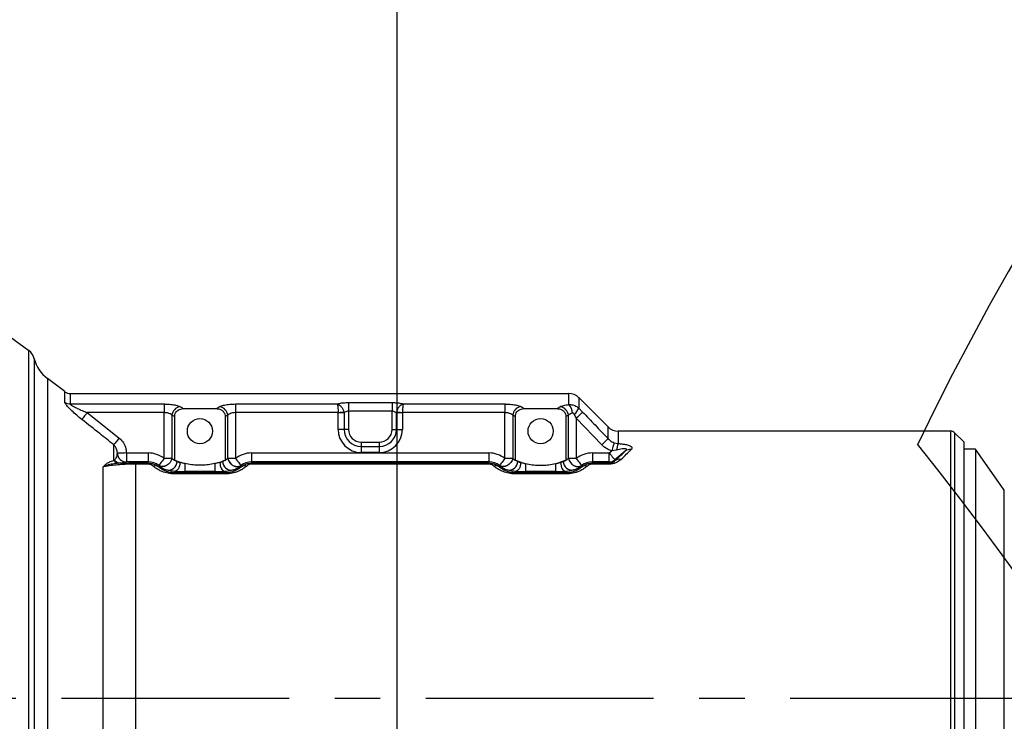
# Model space of a CAD drawing. Extents: x 0 to 8410, y 0 to 5940.
# Tile 60 of 210: x 1470 to 2019, y 4699 to 5090. Entities that reach past the tile are written whole.
import ezdxf

# ---------------------------------------------------------------- set-up
doc = ezdxf.new("R2010")
doc.units = 0
doc.header["$LTSCALE"] = 10
doc.linetypes.add('CENTERX2', pattern=[20.32, 12.7, -2.54, 2.54, -2.54])
doc.layers.get('0').update_dxf_attribs({"linetype": 'CONTINUOUS'})
doc.styles.add('SLDTEXTSTYLE0', font='TXT', dxfattribs={"width": 0.605})
doc.dimstyles.new('SLDDIMSTYLE1', dxfattribs={"dimtxt": 50, "dimasz": 50, "dimexe": 0, "dimexo": 0.0625, "dimgap": 12.5, "dimtad": 1, "dimdec": 1, "dimrnd": 1e-09, "dimzin": 12, "dimtxsty": 'SLDTEXTSTYLE0', "dimsah": 1, "dimcen": 0.09, "dimazin": 3, "dimtfac": 1, "dimtofl": 0, "dimtmove": 0, "dimatfit": 3, "dimtolj": 1, "dimtzin": 12})
doc.dimstyles.new('SLDDIMSTYLE3', dxfattribs={"dimtxt": 0.18, "dimasz": 50, "dimexe": 0, "dimexo": 0.0625, "dimgap": 0, "dimtad": 0, "dimtih": 1, "dimtoh": 1, "dimdec": 0, "dimrnd": 1e-09, "dimzin": 0, "dimtxsty": 'STANDARD', "dimblk1": 'NONE', "dimblk2": 'NONE', "dimsah": 1, "dimcen": 0.09, "dimazin": 3, "dimtfac": 50, "dimtdec": 0, "dimtofl": 0, "dimtmove": 0, "dimatfit": 3, "dimtolj": 1, "dimtzin": 0})

# ---------------------------------------------------------------- blocks, each defined once
blk = doc.blocks.new('_D_4')
at = {"color": 7, "linetype": 'CONTINUOUS'}
for p, q in [((1680.76, 4421.35), (1680.76, 5159.48)), ((3855.76, 4731.35), (3855.76, 5159.48)), ((1680.76, 5144.48), (3855.76, 5144.48))]:
    blk.add_line(p, q, dxfattribs=at)
for points in [[(1680.76, 5144.48), (1730.76, 5136.98), (1730.76, 5151.98)], [(3855.76, 5144.48), (3805.76, 5151.98), (3805.76, 5136.98)]]:
    blk.add_solid(points, dxfattribs=at)
at = {"color": 7, "linetype": 'CONTINUOUS', "insert": (2691.87, 5208.93), "char_height": 50, "attachment_point": 1, "style": 'SLDTEXTSTYLE0'}
blk.add_mtext('2175', dxfattribs=at)
blk = doc.blocks.new('_NONE')

msp = doc.modelspace()

# ---------------------------------------------------------------- linework, layer by layer
at = {"color": 7, "linetype": 'CONTINUOUS'}
for p, q in [((1495.48, 4882.36), (1485.73, 4889.68)), ((1498.49, 4881.35), (1776.45, 4881.35)), ((1782.1, 4879.01), (1798.42, 4862.7)), ((1561.52, 4872.88), (1580, 4872.88)), ((1751.52, 4872.88), (1770, 4872.88)), ((1556.65, 4868.43), (1556.65, 4844.21)), ((1584.87, 4868.43), (1584.87, 4844.21)), ((1746.65, 4868.43), (1746.65, 4844.21)), ((1774.87, 4868.43), (1774.87, 4844.21)), ((1989.52, 4860.35), (1804.07, 4860.35)), ((1996.76, 4854.35), (1991.64, 4859.47)), ((1996.76, 4854.35), (1996.76, 4568.35)), ((2003.26, 4850.35), (1996.76, 4850.35)), ((2019.35, 4827.38), (2003.26, 4850.35)), ((2003.26, 4850.35), (2003.26, 4572.35)), ((1571.76, 4841.35), (1569.76, 4841.35)), ((1759.76, 4841.35), (1761.76, 4841.35))]:
    msp.add_line(p, q, dxfattribs=at)
at = {"color": 8, "linetype": 'CONTINUOUS'}
for p, q in [((1495.48, 4876.45), (1495.48, 4882.36)), ((1498.49, 4881.35), (1498.49, 4875.48)), ((1776.45, 4875.22), (1776.45, 4881.35)), ((1653.61, 4876.28), (1677.91, 4876.28)), ((1653.61, 4876.28), (1653.61, 4871.43)), ((1677.91, 4876.28), (1677.91, 4871.43)), ((1782.1, 4879.01), (1782.1, 4873.09)), ((1498.49, 4875.48), (1550.87, 4875.48)), ((1507.96, 4870.65), (1525.77, 4856.47)), ((1550.87, 4870.65), (1507.96, 4870.65)), ((1550.87, 4875.48), (1550.87, 4870.65)), ((1550.87, 4845.2), (1550.87, 4870.65)), ((1590.65, 4875.48), (1647.36, 4875.48)), ((1590.65, 4875.48), (1590.65, 4870.65)), ((1590.65, 4870.65), (1590.65, 4845.2)), ((1647.85, 4870.65), (1590.65, 4870.65)), ((1647.86, 4870.53), (1647.85, 4870.65)), ((1647.86, 4861.35), (1647.86, 4870.53)), ((1651.14, 4870.53), (1647.86, 4870.53)), ((1651.05, 4871.1), (1651.14, 4870.53)), ((1651.14, 4870.53), (1651.14, 4861.35)), ((1653.61, 4871.43), (1653.61, 4861.35)), ((1677.91, 4871.43), (1653.61, 4871.43)), ((1677.91, 4861.35), (1677.91, 4871.43)), ((1680.37, 4870.53), (1680.47, 4871.1)), ((1680.37, 4861.35), (1680.37, 4870.53)), ((1683.66, 4870.53), (1680.37, 4870.53)), ((1683.67, 4870.65), (1683.66, 4870.53)), ((1683.66, 4870.53), (1683.66, 4861.35)), ((1740.87, 4870.65), (1683.67, 4870.65)), ((1684.16, 4875.48), (1740.87, 4875.48)), ((1740.87, 4875.48), (1740.87, 4870.65)), ((1740.87, 4845.2), (1740.87, 4870.65)), ((1782.1, 4873.09), (1784.18, 4870.99)), ((1555.2, 4869.22), (1555.2, 4845.2)), ((1586.32, 4845.2), (1586.32, 4869.22)), ((1745.2, 4869.22), (1745.2, 4845.2)), ((1776.32, 4845.2), (1776.32, 4869.22)), ((1780.65, 4867.59), (1779.61, 4869.68)), ((1780.65, 4867.59), (1780.65, 4845.2)), ((1794.88, 4852.77), (1780.65, 4867.59)), ((1651.14, 4861.35), (1647.86, 4861.35)), ((1653.61, 4861.35), (1651.14, 4861.35)), ((1677.91, 4861.35), (1680.37, 4861.35)), ((1680.37, 4861.35), (1683.66, 4861.35)), ((1798.42, 4856.15), (1798.42, 4862.7)), ((1804.07, 4860.35), (1804.07, 4853.41)), ((1989.52, 4562.35), (1989.52, 4860.35)), ((1991.64, 4859.47), (1991.64, 4563.23)), ((1660.76, 4854.2), (1670.76, 4854.2)), ((1660.76, 4854.2), (1660.76, 4851.74)), ((1670.76, 4854.2), (1670.76, 4851.74)), ((1801.8, 4853.92), (1804.07, 4853.41)), ((1522.76, 4843.92), (1522.76, 4852.72)), ((1660.76, 4851.74), (1670.76, 4851.74)), ((1660.76, 4851.74), (1660.76, 4848.46)), ((1670.76, 4848.46), (1660.76, 4848.46)), ((1670.76, 4851.74), (1670.76, 4848.46)), ((1799, 4848.18), (1800.39, 4849.34)), ((1803.14, 4849.76), (1800.39, 4849.34)), ((1808, 4849.21), (1802.21, 4844.35)), ((1522.76, 4843.92), (1523.1, 4844.23)), ((1529.76, 4848.18), (1529.76, 4843.18)), ((1529.76, 4848.18), (1541.9, 4848.18)), ((1541.9, 4843.18), (1529.76, 4843.18)), ((1541.66, 4842.6), (1541.9, 4843.18)), ((1541.9, 4848.18), (1541.9, 4843.18)), ((1550.87, 4845.2), (1555.2, 4845.2)), ((1558.09, 4843.49), (1558.09, 4843.59)), ((1583.43, 4843.59), (1583.43, 4843.49)), ((1586.32, 4845.2), (1590.65, 4845.2)), ((1599.62, 4848.18), (1731.9, 4848.18)), ((1599.62, 4848.18), (1599.62, 4843.18)), ((1599.62, 4843.18), (1599.86, 4842.6)), ((1731.9, 4843.18), (1599.62, 4843.18)), ((1731.66, 4842.6), (1731.9, 4843.18)), ((1731.9, 4848.18), (1731.9, 4843.18)), ((1740.87, 4845.2), (1745.2, 4845.2)), ((1748.09, 4843.49), (1748.09, 4843.59)), ((1773.43, 4843.59), (1773.43, 4843.49)), ((1776.32, 4845.2), (1780.65, 4845.2)), ((1789.62, 4848.18), (1789.62, 4843.18)), ((1789.62, 4848.18), (1799, 4848.18)), ((1789.62, 4843.18), (1789.86, 4842.6)), ((1799, 4843.18), (1789.62, 4843.18)), ((1799, 4843.18), (1799, 4848.18)), ((1799.21, 4842.6), (1799, 4843.18)), ((1802.21, 4844.35), (1802.36, 4843.94)), ((1516.75, 4606.43), (1516.75, 4840.43)), ((1526.44, 4842.53), (1525.55, 4842.48)), ((1534.78, 4841.99), (1534.78, 4842.6)), ((1534.78, 4842.6), (1541.66, 4842.6)), ((1534.78, 4841.99), (1534.78, 4613.6)), ((1541.66, 4841.99), (1534.78, 4841.99)), ((1541.66, 4841.99), (1541.66, 4842.6)), ((1547.9, 4841.18), (1547.63, 4840.54)), ((1556.78, 4837.9), (1556.53, 4837.29)), ((1562.42, 4842.22), (1562.42, 4837.84)), ((1579.1, 4837.84), (1562.42, 4837.84)), ((1579.1, 4842.22), (1579.1, 4837.84)), ((1584.99, 4837.29), (1584.74, 4837.9)), ((1593.88, 4840.54), (1593.62, 4841.18)), ((1599.86, 4841.99), (1599.86, 4842.6)), ((1599.86, 4842.6), (1731.66, 4842.6)), ((1731.66, 4841.99), (1599.86, 4841.99)), ((1731.66, 4841.99), (1731.66, 4842.6)), ((1737.9, 4841.18), (1737.63, 4840.54)), ((1746.78, 4837.9), (1746.53, 4837.29)), ((1752.42, 4842.22), (1752.42, 4837.84)), ((1769.1, 4837.84), (1752.42, 4837.84)), ((1769.1, 4842.22), (1769.1, 4837.84)), ((1774.99, 4837.29), (1774.74, 4837.9)), ((1783.88, 4840.54), (1783.62, 4841.18)), ((1789.86, 4841.99), (1789.86, 4842.6)), ((1789.86, 4842.6), (1799.21, 4842.6)), ((1799.21, 4841.99), (1789.86, 4841.99)), ((1799.21, 4841.99), (1799.21, 4842.6)), ((1556.53, 4836.5), (1556.53, 4837.29)), ((1556.53, 4837.29), (1584.99, 4837.29)), ((1584.99, 4836.5), (1556.53, 4836.5)), ((1584.99, 4836.5), (1584.99, 4837.29)), ((1746.53, 4836.5), (1746.53, 4837.29)), ((1746.53, 4837.29), (1774.99, 4837.29)), ((1774.99, 4836.5), (1746.53, 4836.5)), ((1774.99, 4836.5), (1774.99, 4837.29)), ((2019.35, 4595.32), (2019.35, 4827.38))]:
    msp.add_line(p, q, dxfattribs=at)
at = {"color": 7, "linetype": 'CENTERX2'}
msp.add_line((3855.76, 4711.35), (1155.22, 4711.35), dxfattribs=at)
at = {"color": 7, "linetype": 'CONTINUOUS', "flags": 128}
msp.add_lwpolyline([(1454.08, 4920.94), (1464.94, 4912.91), (1475.36, 4905.21)], dxfattribs=at)
at = {"color": 8, "linetype": 'CONTINUOUS', "flags": 128}
for points in [[(1507.96, 4870.65), (1507.45, 4870.01), (1506.95, 4869.39), (1506.48, 4868.79), (1506.06, 4868.25), (1505.68, 4867.78), (1505.37, 4867.38), (1505.12, 4867.07), (1504.95, 4866.86)], [(1647.85, 4870.65), (1648.32, 4870.72), (1648.78, 4870.78), (1649.22, 4870.84), (1649.65, 4870.9), (1650.05, 4870.96), (1650.42, 4871.01), (1650.76, 4871.05), (1651.05, 4871.1)], [(1680.47, 4871.1), (1680.76, 4871.05), (1681.1, 4871.01), (1681.47, 4870.96), (1681.87, 4870.9), (1682.3, 4870.84), (1682.74, 4870.78), (1683.2, 4870.72), (1683.67, 4870.65)], [(1784.18, 4870.99), (1784.01, 4870.83), (1783.74, 4870.57), (1783.38, 4870.22), (1782.94, 4869.8), (1782.43, 4869.3), (1781.87, 4868.76), (1781.27, 4868.18), (1780.65, 4867.59)], [(1525.77, 4856.47), (1525.26, 4855.85), (1524.78, 4855.23), (1524.31, 4854.66), (1523.89, 4854.12), (1523.51, 4853.65), (1523.19, 4853.25), (1522.94, 4852.94), (1522.76, 4852.72)], [(1798.42, 4856.15), (1798.24, 4855.98), (1797.96, 4855.72), (1797.6, 4855.37), (1797.16, 4854.95), (1796.65, 4854.46), (1796.09, 4853.92), (1795.49, 4853.35), (1794.88, 4852.77)], [(1801.8, 4853.92), (1801.72, 4853.64), (1801.6, 4853.26), (1801.45, 4852.77), (1801.27, 4852.2), (1801.07, 4851.55), (1800.85, 4850.85), (1800.62, 4850.1), (1800.39, 4849.34)], [(1529.76, 4848.18), (1528.79, 4848.16), (1527.85, 4848.14), (1526.99, 4848.12), (1526.24, 4848.11), (1525.62, 4848.09), (1525.15, 4848.08), (1524.86, 4848.08), (1524.76, 4848.07)], [(1555.2, 4845.2), (1554.81, 4844.01), (1554.15, 4842.89), (1553.26, 4841.94), (1552.21, 4841.2), (1551.07, 4840.74), (1549.92, 4840.58), (1548.83, 4840.74), (1547.88, 4841.2)], [(1550.87, 4845.2), (1550.3, 4844.44), (1549.75, 4843.7), (1549.25, 4843.02), (1548.8, 4842.42), (1548.42, 4841.92), (1548.14, 4841.54), (1547.96, 4841.3), (1547.88, 4841.2)], [(1555.23, 4845.18), (1554.83, 4843.98), (1554.17, 4842.87), (1553.28, 4841.91), (1552.23, 4841.18), (1551.09, 4840.72), (1549.94, 4840.56), (1548.85, 4840.72), (1547.9, 4841.18)], [(1559.6, 4842.89), (1559.53, 4841.94), (1559.36, 4841.01), (1559.1, 4840.16), (1558.75, 4839.41), (1558.32, 4838.79), (1557.84, 4838.32), (1557.32, 4838.02), (1556.78, 4837.9)], [(1581.92, 4842.89), (1581.99, 4841.94), (1582.16, 4841.01), (1582.42, 4840.16), (1582.77, 4839.41), (1583.2, 4838.79), (1583.68, 4838.32), (1584.2, 4838.02), (1584.74, 4837.9)], [(1586.29, 4845.18), (1586.68, 4843.98), (1587.35, 4842.87), (1588.24, 4841.91), (1589.29, 4841.18), (1590.43, 4840.72), (1591.58, 4840.56), (1592.67, 4840.72), (1593.62, 4841.18)], [(1586.32, 4845.2), (1586.71, 4844.01), (1587.37, 4842.89), (1588.26, 4841.94), (1589.31, 4841.2), (1590.45, 4840.74), (1591.6, 4840.58), (1592.69, 4840.74), (1593.64, 4841.2)], [(1590.65, 4845.2), (1591.22, 4844.44), (1591.77, 4843.7), (1592.27, 4843.02), (1592.72, 4842.42), (1593.1, 4841.92), (1593.38, 4841.54), (1593.56, 4841.3), (1593.64, 4841.2)], [(1745.2, 4845.2), (1744.81, 4844.01), (1744.15, 4842.89), (1743.26, 4841.94), (1742.21, 4841.2), (1741.07, 4840.74), (1739.92, 4840.58), (1738.83, 4840.74), (1737.88, 4841.2)], [(1740.87, 4845.2), (1740.3, 4844.44), (1739.75, 4843.7), (1739.25, 4843.02), (1738.8, 4842.42), (1738.42, 4841.92), (1738.14, 4841.54), (1737.96, 4841.3), (1737.88, 4841.2)], [(1745.23, 4845.18), (1744.83, 4843.98), (1744.17, 4842.87), (1743.28, 4841.91), (1742.23, 4841.18), (1741.09, 4840.72), (1739.94, 4840.56), (1738.85, 4840.72), (1737.9, 4841.18)], [(1749.6, 4842.89), (1749.53, 4841.94), (1749.36, 4841.01), (1749.1, 4840.16), (1748.75, 4839.41), (1748.32, 4838.79), (1747.84, 4838.32), (1747.32, 4838.02), (1746.78, 4837.9)], [(1771.92, 4842.89), (1771.99, 4841.94), (1772.16, 4841.01), (1772.42, 4840.16), (1772.77, 4839.41), (1773.2, 4838.79), (1773.68, 4838.32), (1774.2, 4838.02), (1774.74, 4837.9)], [(1776.29, 4845.18), (1776.68, 4843.98), (1777.35, 4842.87), (1778.24, 4841.91), (1779.29, 4841.18), (1780.43, 4840.72), (1781.58, 4840.56), (1782.67, 4840.72), (1783.62, 4841.18)], [(1776.32, 4845.2), (1776.71, 4844.01), (1777.37, 4842.89), (1778.26, 4841.94), (1779.31, 4841.2), (1780.45, 4840.74), (1781.6, 4840.58), (1782.69, 4840.74), (1783.64, 4841.2)], [(1780.65, 4845.2), (1781.22, 4844.44), (1781.77, 4843.7), (1782.27, 4843.02), (1782.72, 4842.42), (1783.1, 4841.92), (1783.38, 4841.54), (1783.56, 4841.3), (1783.64, 4841.2)], [(1799, 4848.18), (1799.62, 4847.45), (1800.21, 4846.75), (1800.75, 4846.1), (1801.23, 4845.52), (1801.63, 4845.04), (1801.94, 4844.68), (1802.13, 4844.45), (1802.21, 4844.35)]]:
    msp.add_lwpolyline(points, dxfattribs=at)
at = {"color": 7, "linetype": 'CONTINUOUS'}
for centre in [(1570.76, 4860.35), (1760.76, 4860.35)]:
    msp.add_circle(centre, 7, dxfattribs=at)
for centre, radius, start, end in [((3409.39, 4158), 1597.52, 55.72743, 154.20614), ((1470.61, 4898.78), 8, 14.252, 53.546), ((1497.75, 4905.67), 20, 194.252, 233.0737), ((1498.49, 4886.35), 5, 233.0737, 270), ((1776.45, 4873.35), 8, 45, 90), ((1804.07, 4868.35), 8, 225, 270), ((1989.52, 4857.35), 3, 45, 90), ((248.79, 3489.09), 2196.98, 6.11166, 38.37992), ((1569.76, 4872.85), 31.5, 245.3992, 248.2553), ((1571.76, 4872.85), 31.5, 291.7447, 294.6008), ((1759.76, 4872.85), 31.5, 245.3992, 248.2553), ((1761.76, 4872.85), 31.5, 291.7447, 294.6008)]:
    msp.add_arc(centre, radius, start, end, dxfattribs=at)
at = {"color": 8, "linetype": 'CONTINUOUS'}
for centre, radius, start, end in [((1498.48, 4880.6), 5.12, 234.1715, 270.0986), ((1560.7, 4868.59), 5.53, 102.167, 173.5304), ((1580.82, 4868.59), 5.53, 6.4696, 77.833), ((1750.7, 4868.59), 5.53, 102.167, 173.5304), ((1770.82, 4868.59), 5.53, 6.4695, 77.8335), ((1771.88, 4870.36), 6.67, 0.3347, 46.7571), ((1772.28, 4877.66), 10.83, 312.555, 335.0523), ((1660.76, 4861.35), 12.9, 180, 270), ((1660.76, 4861.35), 9.62, 180, 270), ((1660.76, 4861.35), 7.15, 180, 270), ((1670.76, 4861.35), 12.9, 270, 0), ((1670.76, 4861.35), 9.62, 270, 0), ((1670.76, 4861.35), 7.15, 270, 0), ((1812.49, 4849.32), 9.36, 154.0618, 177.3054), ((1810.56, 4845.93), 4.15, 80.8981, 127.9416), ((1526.05, 4846.85), 4.4, 221.6531, 263.551), ((1526.58, 4846.92), 4.4, 217.7152, 268.1789), ((1529.76, 4848.18), 5, 181.2722, 269.9984), ((1553.11, 4843.64), 4.98, 259.7824, 358.3033), ((1588.41, 4843.64), 4.98, 181.6967, 280.2176), ((1743.11, 4843.64), 4.98, 259.7824, 358.3033), ((1778.41, 4843.64), 4.98, 181.6969, 280.2177), ((1799, 4848.19), 5, 270.0264, 309.9705), ((1804.64, 4840.9), 3.8, 75.8144, 126.8181), ((1545.77, 4837.63), 3.45, 57.4094, 109.268), ((1595.74, 4837.63), 3.45, 70.732, 122.5906), ((1735.77, 4837.63), 3.45, 57.4094, 109.268), ((1785.74, 4837.63), 3.45, 70.7325, 122.5902)]:
    msp.add_arc(centre, radius, start, end, dxfattribs=at)
for centre, major_axis, ratio, start_param, end_param in [((1531.82, 4711.35), (0, 170), 0.560369, 5.966136, 5.988008), ((1609.7, 4711.35), (0, 170), 0.560369, 0.295177, 0.31705), ((1721.82, 4711.35), (0, 170), 0.560369, 5.966136, 5.988008), ((1799.7, 4711.35), (0, 170), 0.560369, 0.295177, 0.31705), ((1527.49, 4711.35), (0, 165), 0.57735, 5.972133, 5.988008), ((1614.03, 4711.35), (0, 165), 0.57735, 0.295177, 0.311052), ((1717.49, 4711.35), (0, 165), 0.57735, 5.972133, 5.988008), ((1804.03, 4711.35), (0, 165), 0.57735, 0.295177, 0.311052), ((1645.41, 4715.18), (171.76, 143.95), 0.022431, 5.84571, 5.935632), ((1648.62, 4711.35), (171.76, 148.95), 0.022552, 5.844952, 5.934873), ((1541.9, 4833.17), (5.74, 13.87), 0.999286, 6.034697, 6.675632), ((1541.9, 4833.17), (3.83, 9.25), 0.998574, 6.034697, 6.675632), ((1546.45, 4833.7), (-8.25, 12.89), 0.937665, 5.040722, 5.043085), ((1561.09, 4852.83), (-5.5, 8.6), 0.937665, 1.899129, 2.23068), ((1562.42, 4843.18), (5, 0), 0.069842, 4.113158, 4.228761), ((1579.1, 4843.18), (5, 0), 0.069842, 5.196017, 5.31162), ((1580.43, 4852.83), (5.5, 8.6), 0.937665, 4.052505, 4.384056), ((1595.07, 4833.7), (8.25, 12.89), 0.937665, 1.240101, 1.242464), ((1599.62, 4833.17), (5.74, -13.87), 0.999286, 2.749146, 3.390081), ((1599.62, 4833.17), (-3.83, 9.25), 0.998574, 5.890739, 6.531674), ((1731.9, 4833.17), (5.74, 13.87), 0.999286, 6.034697, 6.675632), ((1731.9, 4833.17), (3.83, 9.25), 0.998574, 6.034697, 6.675632), ((1736.45, 4833.7), (-8.25, 12.89), 0.937665, 5.040722, 5.043085), ((1751.09, 4852.83), (-5.5, 8.6), 0.937665, 1.899129, 2.23068), ((1752.42, 4843.18), (5, 0), 0.069842, 4.113158, 4.228761), ((1769.1, 4843.18), (5, 0), 0.069842, 5.196017, 5.31162), ((1770.43, 4852.83), (5.5, 8.6), 0.937665, 4.052505, 4.384056), ((1785.07, 4833.7), (8.25, 12.89), 0.937665, 1.240101, 1.242464), ((1789.62, 4833.17), (5.74, -13.87), 0.999286, 2.749146, 3.390081), ((1789.62, 4833.17), (-3.83, 9.25), 0.998574, 5.890739, 6.531674), ((1542.12, 4833.7), (-5.47, 8.74), 0.907591, 5.034874, 5.037237), ((1556.76, 4852.83), (-8.29, 12.74), 0.95807, 1.901544, 2.233095), ((1562.42, 4838.18), (10, 0), 0.034921, 4.113158, 4.712389), ((1579.1, 4838.18), (10, 0), 0.034921, 4.712389, 5.31162), ((1584.76, 4852.83), (8.29, 12.74), 0.95807, 4.05009, 4.381641), ((1599.4, 4833.7), (5.47, 8.74), 0.907591, 1.245949, 1.248312), ((1732.12, 4833.7), (-5.47, 8.74), 0.907591, 5.034874, 5.037237), ((1746.76, 4852.83), (-8.29, 12.74), 0.95807, 1.901544, 2.233095), ((1752.42, 4838.18), (10, 0), 0.034921, 4.113158, 4.712389), ((1769.1, 4838.18), (10, 0), 0.034921, 4.712389, 5.31162), ((1774.76, 4852.83), (8.29, 12.74), 0.95807, 4.05009, 4.381641), ((1789.4, 4833.7), (5.47, 8.74), 0.907591, 1.245949, 1.248312)]:
    msp.add_ellipse(centre, major_axis=major_axis, ratio=ratio, start_param=start_param, end_param=end_param, dxfattribs=at)
for points, knots in [([(1475.36, 4554.97), (1475.36, 4556.67), (1475.36, 4560.06), (1475.36, 4565.58), (1475.36, 4571.44), (1475.36, 4578.87), (1475.36, 4588.04), (1475.36, 4598.07), (1475.36, 4607.47), (1475.36, 4616.59), (1475.36, 4626.62), (1475.36, 4637.21), (1475.36, 4647.73), (1475.36, 4657.76), (1475.36, 4667.65), (1475.36, 4678.01), (1475.36, 4689.18), (1475.36, 4700.72), (1475.36, 4711.89), (1475.36, 4722.38), (1475.36, 4732.58), (1475.36, 4742.95), (1475.36, 4753.73), (1475.36, 4764.88), (1475.36, 4775.88), (1475.36, 4785.9), (1475.36, 4794.96), (1475.36, 4803.08), (1475.36, 4811.02), (1475.36, 4820.37), (1475.36, 4830.91), (1475.36, 4841.52), (1475.36, 4850.77), (1475.36, 4858.75), (1475.36, 4865.85), (1475.36, 4872.13), (1475.36, 4877.88), (1475.36, 4883.37), (1475.36, 4888.32), (1475.36, 4892.57), (1475.36, 4896.57), (1475.36, 4900.18), (1475.36, 4903.05), (1475.36, 4904.87), (1475.36, 4905.1), (1475.36, 4905.21)], [0, 0, 0, 0, 0.017382, 0.034798, 0.052813, 0.070864, 0.099487, 0.128259, 0.148713, 0.169221, 0.193822, 0.218517, 0.24079, 0.263133, 0.283409, 0.303738, 0.32833, 0.353015, 0.375089, 0.397231, 0.417691, 0.438205, 0.461758, 0.485399, 0.509125, 0.53294, 0.551624, 0.57035, 0.589117, 0.607928, 0.638488, 0.669231, 0.693574, 0.718008, 0.742338, 0.763424, 0.784569, 0.808343, 0.832665, 0.85471, 0.876823, 0.907251, 0.937858, 0.968741, 1, 1, 1, 1]), ([(1478.36, 4900.75), (1478.36, 4900.62), (1478.36, 4900.37), (1478.36, 4898.32), (1478.36, 4895.06), (1478.36, 4890.48), (1478.36, 4884.57), (1478.36, 4877.66), (1478.36, 4870.01), (1478.36, 4862.25), (1478.36, 4854.23), (1478.36, 4846.13), (1478.36, 4836.98), (1478.36, 4826.95), (1478.36, 4816.03), (1478.36, 4805.26), (1478.36, 4794.43), (1478.36, 4782.46), (1478.36, 4768.88), (1478.36, 4753.55), (1478.36, 4737.74), (1478.36, 4722.3), (1478.36, 4707.47), (1478.36, 4694.07), (1478.36, 4681.5), (1478.36, 4669.81), (1478.36, 4657.1), (1478.36, 4644.52), (1478.36, 4632.15), (1478.36, 4621.31), (1478.36, 4610.95), (1478.36, 4600.83), (1478.36, 4590.87), (1478.36, 4581.17), (1478.36, 4571.97), (1478.36, 4566.38), (1478.36, 4563.58)], [0, 0, 0, 0, 0.033786, 0.067809, 0.101418, 0.135261, 0.16984, 0.204673, 0.234799, 0.265093, 0.290863, 0.316152, 0.341541, 0.371849, 0.399704, 0.427693, 0.452962, 0.478329, 0.511923, 0.545749, 0.580311, 0.615128, 0.645252, 0.675544, 0.701312, 0.7266, 0.751987, 0.785573, 0.811808, 0.838153, 0.863412, 0.888769, 0.916316, 0.943991, 0.971929, 1, 1, 1, 1]), ([(1485.73, 4889.68), (1485.73, 4889.62), (1485.73, 4889.47), (1485.73, 4888.06), (1485.73, 4885.33), (1485.73, 4881.3), (1485.73, 4876.06), (1485.73, 4869.69), (1485.73, 4862.23), (1485.73, 4853.6), (1485.73, 4843.97), (1485.73, 4833.46), (1485.73, 4822.13), (1485.73, 4809.87), (1485.73, 4798.88), (1485.73, 4789.64), (1485.73, 4782.43), (1485.73, 4775.05), (1485.73, 4765.79), (1485.73, 4754.5), (1485.73, 4741.09), (1485.73, 4727.39), (1485.73, 4713.22), (1485.73, 4698.7), (1485.73, 4683.83), (1485.73, 4668.97), (1485.73, 4654.46), (1485.73, 4640.43), (1485.73, 4626.95), (1485.73, 4613.92), (1485.73, 4603.15), (1485.73, 4594.44), (1485.73, 4587.59), (1485.73, 4581.04), (1485.73, 4576.97), (1485.73, 4574.93)], [0, 0, 0, 0, 0.0245279, 0.0584541, 0.0926158, 0.1275204, 0.1626816, 0.1966085, 0.2307711, 0.2656766, 0.300839, 0.3347661, 0.3689291, 0.403835, 0.4389975, 0.457204, 0.4754483, 0.4937285, 0.5120462, 0.543245, 0.5746263, 0.6063849, 0.6383363, 0.672264, 0.7064269, 0.741333, 0.7764956, 0.8104217, 0.8448321, 0.879488, 0.9146493, 0.9358984, 0.9572067, 0.9785732, 1, 1, 1, 1]), ([(1504.95, 4866.86), (1503.98, 4867.64), (1502.05, 4869.2), (1499.43, 4871.55), (1497.32, 4873.66), (1495.98, 4875.27), (1495.52, 4876.11), (1495.49, 4876.38), (1495.48, 4876.45)], [0, 0, 0, 0, 0.226354, 0.452072, 0.65437, 0.824635, 0.956908, 1, 1, 1, 1]), ([(1647.36, 4875.48), (1647.79, 4875.61), (1648.81, 4875.91), (1650.97, 4876.21), (1652.73, 4876.26), (1653.61, 4876.28)], [0, 0, 0, 0, 0.272787, 0.637465, 1, 1, 1, 1]), ([(1677.91, 4876.28), (1678.79, 4876.26), (1680.55, 4876.21), (1682.71, 4875.91), (1683.73, 4875.61), (1684.16, 4875.48)], [0, 0, 0, 0, 0.362535, 0.727213, 1, 1, 1, 1]), ([(1498.49, 4875.48), (1498.49, 4875.44), (1498.51, 4875.34), (1498.71, 4875.13), (1499.26, 4874.71), (1500.45, 4874), (1502.54, 4872.96), (1505.12, 4871.8), (1507.01, 4871.03), (1507.96, 4870.65)], [0, 0, 0, 0, 0.030506, 0.096123, 0.130901, 0.282736, 0.489723, 0.742858, 1, 1, 1, 1]), ([(1550.87, 4875.48), (1551, 4875.48), (1552.25, 4875.47), (1554.62, 4875.33), (1557.6, 4874.83), (1558.89, 4874.28), (1559.53, 4874)], [0, 0, 0, 0, 0.03693, 0.349751, 0.673448, 1, 1, 1, 1]), ([(1555.2, 4869.22), (1554.88, 4869.49), (1554.26, 4870.01), (1552.81, 4870.49), (1551.68, 4870.63), (1551.06, 4870.65), (1550.94, 4870.65), (1550.87, 4870.65)], [0, 0, 0, 0, 0.334904, 0.657407, 0.932412, 0.963982, 1, 1, 1, 1]), ([(1581.99, 4874), (1582.11, 4874.06), (1582.78, 4874.41), (1584.44, 4874.93), (1587.35, 4875.39), (1589.55, 4875.45), (1590.65, 4875.48)], [0, 0, 0, 0, 0.068846, 0.384437, 0.69312, 1, 1, 1, 1]), ([(1590.65, 4870.65), (1590.1, 4870.62), (1588.99, 4870.56), (1587.52, 4870.11), (1586.71, 4869.61), (1586.38, 4869.28), (1586.32, 4869.22)], [0, 0, 0, 0, 0.300063, 0.606615, 0.928493, 1, 1, 1, 1]), ([(1647.36, 4875.48), (1647.37, 4875.48), (1647.78, 4875.37), (1648.62, 4874.99), (1649.72, 4873.96), (1650.6, 4872.64), (1650.9, 4871.62), (1651.05, 4871.1)], [0, 0, 0, 0, 0.002295, 0.264569, 0.514561, 0.752694, 1, 1, 1, 1]), ([(1647.36, 4875.48), (1647.36, 4875.48), (1647.39, 4875.4), (1647.45, 4875.2), (1647.56, 4874.64), (1647.68, 4873.69), (1647.79, 4872.25), (1647.83, 4871.19), (1647.85, 4870.65)], [0, 0, 0, 0, 0.002289, 0.135658, 0.265183, 0.515077, 0.753084, 1, 1, 1, 1]), ([(1653.61, 4871.43), (1653.28, 4871.41), (1652.6, 4871.36), (1651.72, 4871.03), (1651.34, 4870.7), (1651.14, 4870.53)], [0, 0, 0, 0, 0.3246975, 0.6616431, 1, 1, 1, 1]), ([(1680.37, 4870.53), (1680.18, 4870.7), (1679.8, 4871.03), (1678.92, 4871.36), (1678.24, 4871.41), (1677.91, 4871.43)], [0, 0, 0, 0, 0.338357, 0.675302, 1, 1, 1, 1]), ([(1684.16, 4875.48), (1684.15, 4875.48), (1683.74, 4875.37), (1682.9, 4874.99), (1681.8, 4873.96), (1680.92, 4872.64), (1680.62, 4871.62), (1680.47, 4871.1)], [0, 0, 0, 0, 0.002295, 0.264568, 0.51456, 0.752693, 1, 1, 1, 1]), ([(1684.16, 4875.48), (1684.16, 4875.48), (1684.13, 4875.4), (1684.07, 4875.2), (1683.96, 4874.64), (1683.84, 4873.69), (1683.73, 4872.25), (1683.69, 4871.19), (1683.67, 4870.65)], [0, 0, 0, 0, 0.002289, 0.135658, 0.265183, 0.515077, 0.753084, 1, 1, 1, 1]), ([(1740.87, 4875.48), (1741, 4875.48), (1742.25, 4875.47), (1744.62, 4875.33), (1747.6, 4874.83), (1748.89, 4874.28), (1749.53, 4874)], [0, 0, 0, 0, 0.03693, 0.349751, 0.673448, 1, 1, 1, 1]), ([(1745.2, 4869.22), (1744.88, 4869.49), (1744.26, 4870.01), (1742.81, 4870.49), (1741.68, 4870.63), (1741.06, 4870.65), (1740.94, 4870.65), (1740.87, 4870.65)], [0, 0, 0, 0, 0.334904, 0.657407, 0.932412, 0.963982, 1, 1, 1, 1]), ([(1771.99, 4874), (1772.51, 4874.24), (1773.64, 4874.76), (1775.46, 4875.06), (1776.45, 4875.22)], [0, 0, 0, 0, 0.460625, 1, 1, 1, 1]), ([(1778.55, 4870.4), (1778.05, 4870.24), (1777.13, 4869.94), (1776.57, 4869.45), (1776.32, 4869.22)], [0, 0, 0, 0, 0.532634, 1, 1, 1, 1]), ([(1776.45, 4875.22), (1777.21, 4875.19), (1778.78, 4875.13), (1780.73, 4874.27), (1781.72, 4873.42), (1782.1, 4873.09)], [0, 0, 0, 0, 0.3690345, 0.7561565, 1, 1, 1, 1]), ([(1779.61, 4869.68), (1779.54, 4869.8), (1779.42, 4870.01), (1779.19, 4870.24), (1778.97, 4870.38), (1778.75, 4870.43), (1778.61, 4870.41), (1778.55, 4870.4)], [0, 0, 0, 0, 0.291439, 0.509737, 0.674533, 0.853627, 1, 1, 1, 1]), ([(1784.18, 4870.99), (1786.49, 4868.59), (1791.25, 4863.65), (1795.98, 4858.7), (1798.42, 4856.15)], [0, 0, 0, 0, 0.486225, 1, 1, 1, 1]), ([(1522.76, 4852.72), (1520.16, 4854.8), (1514.23, 4859.52), (1508.28, 4864.22), (1504.95, 4866.86)], [0, 0, 0, 0, 0.439721, 1, 1, 1, 1]), ([(1525.77, 4856.47), (1526.61, 4855.64), (1528.3, 4853.97), (1529.52, 4850.95), (1529.69, 4848.98), (1529.76, 4848.18)], [0, 0, 0, 0, 0.373599, 0.74654, 1, 1, 1, 1]), ([(1798.42, 4856.15), (1799.09, 4855.52), (1800.09, 4854.57), (1801.38, 4854.08), (1801.8, 4853.92)], [0, 0, 0, 0, 0.668132, 1, 1, 1, 1]), ([(1524.76, 4848.07), (1524.72, 4848.52), (1524.64, 4849.61), (1524.06, 4851.29), (1523.19, 4852.25), (1522.76, 4852.72)], [0, 0, 0, 0, 0.262741, 0.639643, 1, 1, 1, 1]), ([(1800.39, 4849.34), (1799.7, 4849.59), (1798.34, 4850.09), (1796.47, 4851.26), (1795.42, 4852.26), (1794.88, 4852.77)], [0, 0, 0, 0, 0.334568, 0.662593, 1, 1, 1, 1]), ([(1808, 4849.21), (1808.11, 4849.31), (1808.41, 4849.59), (1808.68, 4849.98), (1808.65, 4850.28), (1808.43, 4850.46), (1808.08, 4850.54), (1807.35, 4850.57), (1805.74, 4850.39), (1804.17, 4850.01), (1803.14, 4849.76)], [0, 0, 0, 0, 0.066189, 0.192071, 0.261704, 0.314979, 0.399364, 0.446513, 0.634037, 1, 1, 1, 1]), ([(1804.07, 4853.41), (1804.77, 4853.36), (1806.17, 4853.25), (1808.25, 4852.93), (1810.08, 4852.47), (1811.37, 4851.82), (1811.83, 4851.1), (1811.63, 4850.48), (1811.31, 4850.14), (1811.21, 4850.04)], [0, 0, 0, 0, 0.15193, 0.303542, 0.485529, 0.638001, 0.792424, 0.933884, 1, 1, 1, 1]), ([(1516.75, 4840.43), (1516.76, 4840.44), (1517.27, 4840.96), (1518.4, 4842), (1520.26, 4843.31), (1521.93, 4843.72), (1522.76, 4843.92)], [0, 0, 0, 0, 0.003027, 0.306596, 0.651055, 1, 1, 1, 1]), ([(1523.1, 4844.23), (1523.45, 4844.63), (1524.24, 4845.51), (1524.65, 4846.81), (1524.72, 4847.65), (1524.76, 4848.07)], [0, 0, 0, 0, 0.290852, 0.644576, 1, 1, 1, 1]), ([(1529.76, 4843.18), (1529.7, 4843.11), (1529.57, 4842.95), (1528.72, 4842.76), (1527.61, 4842.62), (1526.83, 4842.56), (1526.44, 4842.53)], [0, 0, 0, 0, 0.345977, 0.695764, 0.84711, 1, 1, 1, 1]), ([(1558.09, 4843.49), (1558.21, 4843.4), (1558.53, 4843.17), (1559.07, 4842.94), (1559.5, 4842.9), (1559.6, 4842.89)], [0, 0, 0, 0, 0.302695, 0.84787, 1, 1, 1, 1]), ([(1581.92, 4842.89), (1582.1, 4842.92), (1582.72, 4842.99), (1583.14, 4843.28), (1583.43, 4843.49)], [0, 0, 0, 0, 0.290091, 1, 1, 1, 1]), ([(1748.09, 4843.49), (1748.21, 4843.4), (1748.53, 4843.17), (1749.07, 4842.94), (1749.5, 4842.9), (1749.6, 4842.89)], [0, 0, 0, 0, 0.302695, 0.84787, 1, 1, 1, 1]), ([(1771.92, 4842.89), (1772.1, 4842.92), (1772.72, 4842.99), (1773.14, 4843.28), (1773.43, 4843.49)], [0, 0, 0, 0, 0.2901, 1, 1, 1, 1]), ([(1805.58, 4844.58), (1805.27, 4844.31), (1804.66, 4843.77), (1803.44, 4842.99), (1801.97, 4842.37), (1800.46, 4842.03), (1799.54, 4842), (1799.21, 4841.99)], [0, 0, 0, 0, 0.228068, 0.455553, 0.692769, 0.88863, 1, 1, 1, 1]), ([(1799.21, 4842.6), (1799.38, 4842.61), (1799.8, 4842.63), (1800.22, 4842.72), (1800.79, 4842.88), (1801.64, 4843.28), (1802.07, 4843.67), (1802.36, 4843.94)], [0, 0, 0, 0, 0.080927, 0.203867, 0.242761, 0.477956, 1, 1, 1, 1]), ([(1525.55, 4842.48), (1524.38, 4842.34), (1522.02, 4842.07), (1519.2, 4841.32), (1517.52, 4840.73), (1516.76, 4840.44), (1516.75, 4840.43)], [0, 0, 0, 0, 0.339944, 0.6851, 0.996782, 1, 1, 1, 1]), ([(1534.78, 4841.99), (1533.94, 4841.99), (1532.23, 4841.97), (1529.53, 4841.88), (1526.78, 4841.71), (1523.48, 4841.42), (1520.02, 4841), (1517.85, 4840.62), (1516.75, 4840.43)], [0, 0, 0, 0, 0.105059, 0.213185, 0.353978, 0.499337, 0.746955, 1, 1, 1, 1]), ([(1526.44, 4842.53), (1527.28, 4842.54), (1528.99, 4842.57), (1531.8, 4842.6), (1533.78, 4842.6), (1534.78, 4842.6)], [0, 0, 0, 0, 0.320812, 0.655243, 1, 1, 1, 1]), ([(1541.66, 4842.6), (1542.2, 4842.58), (1543.37, 4842.52), (1545.31, 4841.97), (1546.73, 4841.22), (1547.49, 4840.65), (1547.63, 4840.54)], [0, 0, 0, 0, 0.239047, 0.515291, 0.910035, 1, 1, 1, 1]), ([(1544.64, 4840.89), (1544.57, 4840.94), (1544.21, 4841.23), (1543.55, 4841.62), (1542.55, 4841.94), (1541.94, 4841.98), (1541.66, 4841.99)], [0, 0, 0, 0, 0.104377, 0.528757, 0.790156, 1, 1, 1, 1]), ([(1556.53, 4836.5), (1555.32, 4836.57), (1552.9, 4836.71), (1549.92, 4837.67), (1547.58, 4838.79), (1545.9, 4839.87), (1545.01, 4840.58), (1544.64, 4840.89)], [0, 0, 0, 0, 0.236584, 0.473766, 0.666349, 0.859342, 1, 1, 1, 1]), ([(1547.63, 4840.54), (1547.91, 4840.31), (1548.55, 4839.8), (1549.79, 4839.01), (1551.51, 4838.18), (1553.6, 4837.54), (1555.44, 4837.31), (1556.35, 4837.3), (1556.53, 4837.29)], [0, 0, 0, 0, 0.150834, 0.347762, 0.549012, 0.779247, 0.955586, 1, 1, 1, 1]), ([(1556.78, 4837.9), (1556.17, 4837.93), (1554.95, 4838), (1553.41, 4838.33), (1552.58, 4838.61), (1552.23, 4838.73)], [0, 0, 0, 0, 0.3552801, 0.7208331, 1, 1, 1, 1]), ([(1589.29, 4838.73), (1588.85, 4838.59), (1587.96, 4838.29), (1586.4, 4837.98), (1585.27, 4837.92), (1584.74, 4837.9)], [0, 0, 0, 0, 0.338635, 0.68701, 1, 1, 1, 1]), ([(1596.88, 4840.89), (1596.35, 4840.46), (1595.28, 4839.61), (1593.43, 4838.52), (1591.5, 4837.66), (1589.16, 4836.91), (1586.89, 4836.53), (1585.33, 4836.5), (1584.99, 4836.5)], [0, 0, 0, 0, 0.198249, 0.396192, 0.545427, 0.694415, 0.932672, 1, 1, 1, 1]), ([(1584.99, 4837.29), (1585.25, 4837.3), (1586.32, 4837.32), (1587.47, 4837.49), (1588.81, 4837.82), (1589.89, 4838.16), (1591.34, 4838.8), (1592.71, 4839.61), (1593.49, 4840.23), (1593.88, 4840.54)], [0, 0, 0, 0, 0.062245, 0.26005, 0.286296, 0.431874, 0.582236, 0.789153, 1, 1, 1, 1]), ([(1593.88, 4840.54), (1594.55, 4840.99), (1595.68, 4841.76), (1597.58, 4842.38), (1598.92, 4842.59), (1599.65, 4842.6), (1599.86, 4842.6)], [0, 0, 0, 0, 0.3994463, 0.6746365, 0.9111546, 1, 1, 1, 1]), ([(1599.86, 4841.99), (1599.75, 4841.99), (1599.38, 4841.98), (1598.68, 4841.86), (1597.71, 4841.51), (1597.2, 4841.13), (1596.88, 4840.89)], [0, 0, 0, 0, 0.077333, 0.288818, 0.557929, 1, 1, 1, 1]), ([(1731.66, 4842.6), (1732.2, 4842.58), (1733.37, 4842.52), (1735.31, 4841.97), (1736.73, 4841.22), (1737.49, 4840.65), (1737.63, 4840.54)], [0, 0, 0, 0, 0.239047, 0.515291, 0.910035, 1, 1, 1, 1]), ([(1734.64, 4840.89), (1734.57, 4840.94), (1734.21, 4841.23), (1733.55, 4841.62), (1732.55, 4841.94), (1731.94, 4841.98), (1731.66, 4841.99)], [0, 0, 0, 0, 0.104373, 0.528757, 0.790156, 1, 1, 1, 1]), ([(1746.53, 4836.5), (1745.32, 4836.57), (1742.9, 4836.71), (1739.92, 4837.67), (1737.58, 4838.79), (1735.9, 4839.87), (1735.01, 4840.58), (1734.64, 4840.89)], [0, 0, 0, 0, 0.236584, 0.473766, 0.666349, 0.859342, 1, 1, 1, 1]), ([(1737.63, 4840.54), (1737.91, 4840.31), (1738.55, 4839.8), (1739.79, 4839.01), (1741.51, 4838.18), (1743.6, 4837.54), (1745.44, 4837.31), (1746.35, 4837.3), (1746.53, 4837.29)], [0, 0, 0, 0, 0.150834, 0.347762, 0.549012, 0.779247, 0.955586, 1, 1, 1, 1]), ([(1746.78, 4837.9), (1746.17, 4837.93), (1744.95, 4838), (1743.41, 4838.33), (1742.58, 4838.61), (1742.23, 4838.73)], [0, 0, 0, 0, 0.35528, 0.720829, 1, 1, 1, 1]), ([(1779.29, 4838.73), (1778.85, 4838.59), (1777.96, 4838.29), (1776.4, 4837.98), (1775.27, 4837.92), (1774.74, 4837.9)], [0, 0, 0, 0, 0.338643, 0.6870101, 1, 1, 1, 1]), ([(1786.88, 4840.89), (1786.35, 4840.46), (1785.28, 4839.61), (1783.43, 4838.52), (1781.5, 4837.66), (1779.16, 4836.91), (1776.89, 4836.53), (1775.33, 4836.5), (1774.99, 4836.5)], [0, 0, 0, 0, 0.1982489, 0.3961908, 0.5454256, 0.6944135, 0.9326702, 1, 1, 1, 1]), ([(1774.99, 4837.29), (1775.25, 4837.3), (1776.32, 4837.32), (1777.47, 4837.49), (1778.81, 4837.82), (1779.89, 4838.16), (1781.34, 4838.8), (1782.71, 4839.61), (1783.49, 4840.23), (1783.88, 4840.54)], [0, 0, 0, 0, 0.062247, 0.26005, 0.286296, 0.431876, 0.582237, 0.789154, 1, 1, 1, 1]), ([(1783.88, 4840.54), (1784.55, 4840.99), (1785.68, 4841.76), (1787.58, 4842.38), (1788.92, 4842.59), (1789.65, 4842.6), (1789.86, 4842.6)], [0, 0, 0, 0, 0.399443, 0.674641, 0.911155, 1, 1, 1, 1]), ([(1789.86, 4841.99), (1789.75, 4841.99), (1789.38, 4841.98), (1788.68, 4841.86), (1787.71, 4841.51), (1787.2, 4841.13), (1786.88, 4840.89)], [0, 0, 0, 0, 0.0773406, 0.2888185, 0.5579235, 1, 1, 1, 1])]:
    msp.add_open_spline(points, degree=3, knots=knots, dxfattribs=at)
at = {"color": 7, "linetype": 'CONTINUOUS'}
for points, knots in [([(1556.65, 4868.43), (1556.69, 4868.92), (1556.78, 4869.89), (1557.51, 4871.18), (1558.6, 4872.14), (1559.98, 4872.77), (1561, 4872.84), (1561.52, 4872.88)], [0, 0, 0, 0, 0.197217, 0.394813, 0.586435, 0.78694, 1, 1, 1, 1]), ([(1580, 4872.88), (1580.61, 4872.83), (1581.84, 4872.72), (1583.42, 4871.82), (1584.45, 4870.53), (1584.84, 4869.34), (1584.86, 4868.65), (1584.87, 4868.43)], [0, 0, 0, 0, 0.24936, 0.500091, 0.718579, 0.913003, 1, 1, 1, 1]), ([(1746.65, 4868.43), (1746.69, 4868.92), (1746.78, 4869.89), (1747.51, 4871.18), (1748.6, 4872.14), (1749.98, 4872.77), (1751, 4872.84), (1751.52, 4872.88)], [0, 0, 0, 0, 0.197217, 0.394813, 0.586435, 0.78694, 1, 1, 1, 1]), ([(1770, 4872.88), (1770.61, 4872.83), (1771.84, 4872.72), (1773.42, 4871.82), (1774.45, 4870.53), (1774.84, 4869.34), (1774.86, 4868.65), (1774.87, 4868.43)], [0, 0, 0, 0, 0.249356, 0.500093, 0.718581, 0.913003, 1, 1, 1, 1]), ([(1558.09, 4843.59), (1558.42, 4843.46), (1558.97, 4843.25), (1559.78, 4842.98), (1560.09, 4842.87)], [0, 0, 0, 0, 0.606988, 1, 1, 1, 1]), ([(1562.42, 4842.22), (1561.8, 4842.38), (1560.99, 4842.59), (1560.27, 4842.82), (1560.09, 4842.87)], [0, 0, 0, 0, 0.76419, 1, 1, 1, 1]), ([(1581.42, 4842.87), (1580.85, 4842.7), (1580.1, 4842.47), (1579.29, 4842.27), (1579.1, 4842.22)], [0, 0, 0, 0, 0.7641969, 1, 1, 1, 1]), ([(1581.42, 4842.87), (1581.86, 4843.02), (1582.66, 4843.29), (1583.19, 4843.5), (1583.43, 4843.59)], [0, 0, 0, 0, 0.546624, 1, 1, 1, 1]), ([(1750.09, 4842.87), (1749.66, 4843.02), (1748.86, 4843.29), (1748.33, 4843.5), (1748.09, 4843.59)], [0, 0, 0, 0, 0.54662, 1, 1, 1, 1]), ([(1750.09, 4842.87), (1750.67, 4842.7), (1751.42, 4842.47), (1752.23, 4842.27), (1752.42, 4842.22)], [0, 0, 0, 0, 0.764199, 1, 1, 1, 1]), ([(1769.1, 4842.22), (1769.72, 4842.38), (1770.53, 4842.59), (1771.25, 4842.82), (1771.42, 4842.87)], [0, 0, 0, 0, 0.764198, 1, 1, 1, 1]), ([(1773.43, 4843.59), (1773.1, 4843.46), (1772.54, 4843.25), (1771.74, 4842.98), (1771.42, 4842.87)], [0, 0, 0, 0, 0.606991, 1, 1, 1, 1]), ([(1569.76, 4841.35), (1568.53, 4841.39), (1566.06, 4841.46), (1563.64, 4841.97), (1562.42, 4842.22)], [0, 0, 0, 0, 0.496428, 1, 1, 1, 1]), ([(1579.1, 4842.22), (1577.9, 4841.97), (1575.48, 4841.46), (1573, 4841.39), (1571.76, 4841.35)], [0, 0, 0, 0, 0.4965218, 1, 1, 1, 1]), ([(1752.42, 4842.22), (1753.62, 4841.97), (1756.04, 4841.46), (1758.51, 4841.39), (1759.76, 4841.35)], [0, 0, 0, 0, 0.4965218, 1, 1, 1, 1]), ([(1761.76, 4841.35), (1762.99, 4841.39), (1765.46, 4841.46), (1767.88, 4841.97), (1769.1, 4842.22)], [0, 0, 0, 0, 0.496426, 1, 1, 1, 1])]:
    msp.add_open_spline(points, degree=3, knots=knots, dxfattribs=at)

# ---------------------------------------------------------------- dimensions: what is measured, and where the dimension line sits
dim = msp.add_linear_dim(base=(3855.76, 5144.48), p1=(1680.76, 4401.35), p2=(3855.76, 4711.35), dimstyle='SLDDIMSTYLE1', dxfattribs=at)
dim.commit()
dim.dimension.update_dxf_attribs({"geometry": '_D_4', "text_midpoint": (2768.26, 5144.48), "dimtype": 160})

# ---------------------------------------------------------------- leaders
at = {"color": 7, "linetype": 'CONTINUOUS', "has_arrowhead": 0}
msp.add_leader([(1032.17, 4977.23), (1551.91, 4515.75)], dimstyle='SLDDIMSTYLE3', dxfattribs=at)

doc.saveas('drawing.dxf')
